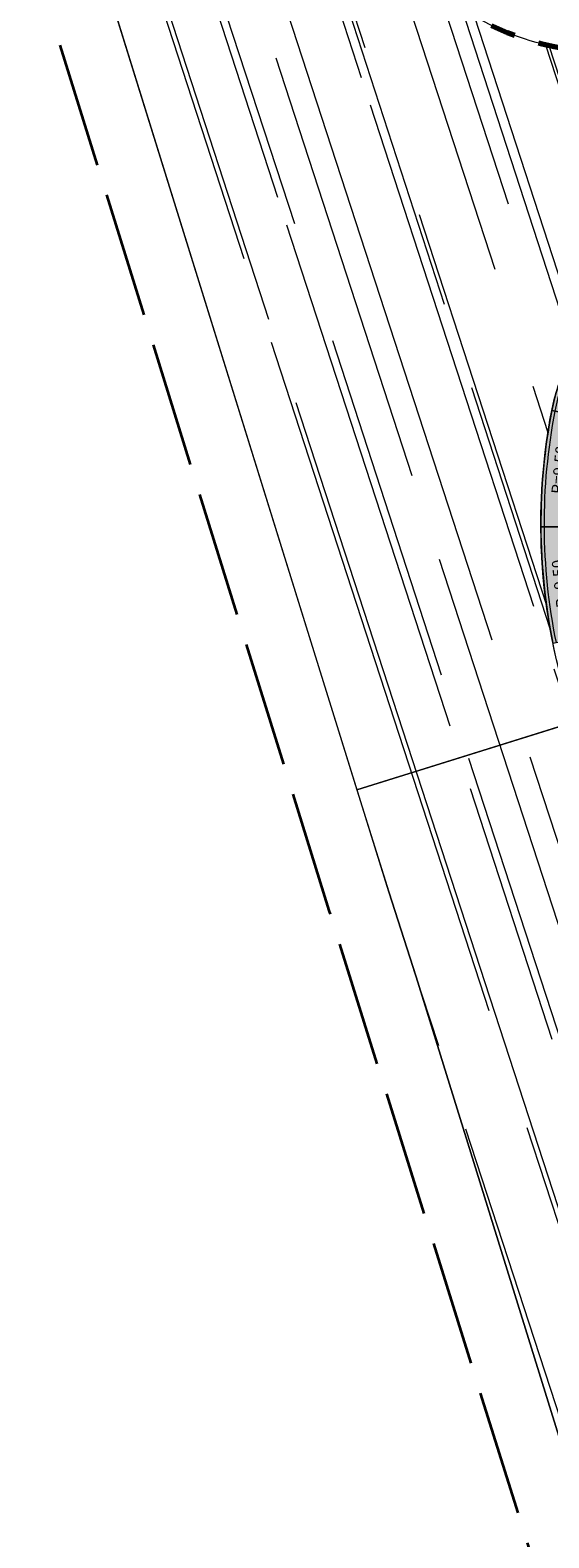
# Model space of a CAD drawing. Header units: metres. Extents: x 196674 to 197628, y 355499 to 356232.
# Tile 61 of 209: x 197008.17 to 197016.44, y 355665.55 to 355689.58. Entities that reach past the tile are written whole.
import ezdxf

# ---------------------------------------------------------------- set-up
doc = ezdxf.new("R2010")
doc.units = ezdxf.units.M
doc.linetypes.add('ZZ-HIDDEN-SO', pattern=[4, 2, -2])
doc.linetypes.add('ZZ-SYSTEEMGRENS-SO', pattern=[5, 4, -1])
doc.layers.add('N-WE-VH-HULPLIJN-G', color=40, linetype='Continuous', lineweight=5, plot=False)
for name, color, linetype, lineweight in [('N-WE-VH-KANTOPSLUITING_ELEMENT-T35', 50, 'Continuous', 35), ('N-WE-VH-KANTOPSLUITING_SOLID_500X500-G', 170, 'Continuous', 18), ('X-XX-AL-CONSTRUCTIELIJN-G', 7, 'Continuous', 18)]:
    doc.layers.add(name, color=color, linetype=linetype, lineweight=lineweight)
for name, color, linetype, lineweight, true_color in [('N-WE-VH-KANTOPSLUITING_OPSLUITBAND_480_500x160-G', 150, 'ZZ-HIDDEN-SO', 70, 0x007fff), ('N-WE-VH-KANTOPSLUITING_SOLID_500X500-V', 7, 'Continuous', 50, 0x7a7a7a), ('N-WE-VH-OPENVERHARDING_NATUURSTEEN_ZWARTBROEKPLEIN-A', 7, 'Continuous', 20, 0xd9795e), ('X-XX-AL-GRENS_SYSTEEMGRENS-G', 7, 'ZZ-SYSTEEMGRENS-SO', 35, 0xd60036)]:
    doc.layers.add(name, color=color, linetype=linetype, lineweight=lineweight, true_color=true_color)
doc.styles.add('NLCS-ISO-M50-T18', font='NLCS-ISO.ttf', dxfattribs={"height": 0.09000000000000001})
pattern_1 = [(288.0600000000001, (197056.2115529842, 355734.4411217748), (2.285864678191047, -2.49423789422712), [21, -2.799999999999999, 6.999999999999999, -1.4]), (288.0600000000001, (197138.0089711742, 355715.2408764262), (1.336245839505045, 1.908269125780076), [4.199999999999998, -0.4619999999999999, 8.399999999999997, -1.05]), (288.0600000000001, (197057.2309859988, 355733.5100705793), (3.148679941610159, -6.630539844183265), [11.2, -1.96, 5.599999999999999, -1.4])]

# ---------------------------------------------------------------- blocks, each defined once
blk = doc.blocks.new('Solid_bocht_950')
at = {"layer": 'N-WE-VH-KANTOPSLUITING_SOLID_500X500-V'}
h = blk.add_hatch(color=256, dxfattribs=at)
h.dxf.hatch_style = 1
edge = h.paths.add_edge_path()
edge.add_arc((5.500743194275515e-10, -9.000000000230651), 9.50000000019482, 78.75000000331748, 90.00000000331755)
edge.add_line((-8.326672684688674e-17, 0.499999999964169), (0, 0))
edge.add_arc((3.650287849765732e-10, -9.000000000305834), 9.000000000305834, 78.75000000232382, 90.00000000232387, ccw=False)
edge.add_line((1.755812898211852, -0.1729324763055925), (1.853358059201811, 0.3174601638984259))
at = {"layer": 'N-WE-VH-KANTOPSLUITING_SOLID_500X500-G', "flags": 128}
blk.add_lwpolyline([(1.853358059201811, 0.3174601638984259, 0.04912684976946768), (-8.326672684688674e-17, 0.499999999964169), (0, 0, -0.04912684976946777), (1.755812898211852, -0.1729324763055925)], format="xyb", close=True, dxfattribs=at)
blk.add_lwpolyline([(1.843603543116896, 0.2684208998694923, 0.04912684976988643), (7.979311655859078e-13, 0.4499999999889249)], format="xyb", dxfattribs=at)
at = {"layer": 'N-WE-VH-KANTOPSLUITING_ELEMENT-T35', "insert": (0.9066585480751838, 0.2054587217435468), "char_height": 0.18, "attachment_point": 5, "rotation": 354.3750000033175, "style": 'NLCS-ISO-M50-T18'}
blk.add_mtext_dynamic_manual_height_columns('R=9.50', width=0.4722524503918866, gutter_width=0.625, heights=[0], dxfattribs=at)
blk = doc.blocks.new('Solid_bocht_300')
at = {"layer": 'N-WE-VH-KANTOPSLUITING_SOLID_500X500-V'}
h = blk.add_hatch(color=256, dxfattribs=at)
h.dxf.hatch_style = 1
edge = h.paths.add_edge_path()
edge.add_arc((1.219702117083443e-11, -3.000000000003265), 3.000000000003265, 90.00000000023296, 120.000000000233)
edge.add_line((-1.5, -0.401923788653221), (-1.25, -0.834936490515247))
edge.add_arc((-4.414457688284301e-11, -2.999999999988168), 2.499999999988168, 89.9999999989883, 119.99999999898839, ccw=False)
edge.add_line((0, -0.5), (0, 0))
at = {"layer": 'N-WE-VH-KANTOPSLUITING_SOLID_500X500-G', "flags": 128}
blk.add_lwpolyline([(0, 0, 0.131652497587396), (-1.5, -0.401923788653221), (-1.25, -0.834936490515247, -0.1316524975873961), (0, -0.5)], format="xyb", close=True, dxfattribs=at)
blk.add_lwpolyline([(0, -0.05000000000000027, 0.1316524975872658), (-1.474999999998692, -0.445225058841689)], format="xyb", dxfattribs=at)
at = {"layer": 'N-WE-VH-KANTOPSLUITING_ELEMENT-T35', "insert": (-0.7117523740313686, -0.3437039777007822), "char_height": 0.18, "attachment_point": 5, "rotation": 15.000000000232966, "style": 'NLCS-ISO-M50-T18'}
blk.add_mtext_dynamic_manual_height_columns('R=3.00', width=0.4722524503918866, gutter_width=0.625, heights=[0], dxfattribs=at)

msp = doc.modelspace()

# ---------------------------------------------------------------- hatches: boundary and pattern name
at = {"layer": 'N-WE-VH-OPENVERHARDING_NATUURSTEEN_ZWARTBROEKPLEIN-A'}
h = msp.add_hatch(dxfattribs=at)
h.set_pattern_fill('AVH-NATUURSTEEN-SO', color=256, scale=0.7, angle=258.0600000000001, pattern_type=2)
h.set_pattern_definition(pattern_1)
edge = h.paths.add_edge_path()
edge.add_arc((197007.730317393, 355593.9987894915), 119.7999999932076, 80.11494760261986, 83.82860964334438)
edge.add_arc((197007.7303173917, 355593.9987895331), 119.7999999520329, 83.828609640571, 85.14760882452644)
edge.add_arc((197021.4675709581, 355755.8167361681), 42.60000001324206, 248.74151526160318, 265.14760882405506, ccw=False)
edge.add_arc((196942.6435372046, 355553.2098959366), 174.8000000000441, 68.74151526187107, 73.4622235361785)
edge.add_line((196992.3999124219, 355720.7788164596), (196993.646, 355716.569))
edge.add_line((196993.646, 355716.569), (196994.418, 355716.948))
edge.add_line((196994.418, 355716.948), (196995.629, 355717.226))
edge.add_line((196995.629, 355717.226), (196995.676, 355717.009))
edge.add_line((196995.676, 355717.009), (196996.735, 355716.935))
edge.add_line((196996.735, 355716.935), (196997.844, 355716.473))
edge.add_line((196997.844, 355716.473), (196998.754, 355715.705))
edge.add_line((196998.754, 355715.705), (196999.371, 355714.751))
edge.add_line((196999.371, 355714.751), (196999.728, 355713.662))
edge.add_line((196999.728, 355713.662), (196999.877, 355713.647))
edge.add_line((196999.877, 355713.647), (196999.793, 355712.429))
edge.add_line((196999.793, 355712.429), (196999.549, 355711.583))
edge.add_line((196999.549, 355711.583), (196999.632, 355711.304))
edge.add_line((196999.632, 355711.304), (197001.5394956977, 355711.9220745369))
edge.add_line((197001.5394956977, 355711.9220745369), (197002.5354995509, 355712.2027294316))
edge.add_line((197002.5354995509, 355712.2027294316), (197005.0539635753, 355704.0613975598))
edge.add_line((197005.0539635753, 355704.0613975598), (197009.4023206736, 355705.3894582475))
edge.add_arc((197028.5300944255, 355711.23139896), 19.99999999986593, 184.3571817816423, 196.983544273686, ccw=False)
edge.add_arc((197011.0806727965, 355709.9018558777), 2.50000000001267, 34.125110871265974, 184.3571817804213, ccw=False)
edge.add_line((197013.1502091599, 355711.304360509), (197016.6901502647, 355706.0808220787))
edge.add_line((197016.6901502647, 355706.0808220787), (197019.1788768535, 355707.767407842))
edge.add_arc((197020.9406590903, 355708.7140457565), 1.999999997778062, 86.28177571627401, 208.2499538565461, ccw=False)
edge.add_line((197021.0703585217, 355710.7098358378), (197025.6838435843, 355710.4100215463))
edge.add_arc((197025.3920198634, 355705.9194938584), 4.4999999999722, 0.7096448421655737, 86.28177571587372, ccw=False)
edge.add_line((197029.8916747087, 355705.975227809), (197032.0706282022, 355705.6360327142))
edge.add_arc((197234.2423737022, 355674.1641979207), 204.6066740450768, 170.8977933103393, 171.1518499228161, ccw=False)
edge.add_arc((197027.4726082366, 355707.2915163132), 4.799999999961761, 350.8977933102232, 440.1149476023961)
edge = h.paths.add_edge_path()
edge.add_line((197029.8916747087, 355705.975227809), (197032.0706282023, 355705.6360327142))
edge.add_arc((197234.2423736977, 355674.1641979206), 204.6066740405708, 171.1518499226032, 177.8055978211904)
edge.add_line((197029.7857454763, 355681.9986244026), (197027.2190532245, 355682.0969756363))
edge.add_arc((197022.7323693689, 355682.442906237), 4.500000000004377, 355.5911251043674, 468.09112511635)
edge.add_line((197021.334987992, 355686.7204435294), (197018.5022650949, 355685.7950525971))
edge.add_arc((197019.4338526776, 355682.9433610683), 2.999999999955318, 108.091125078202, 109.8511173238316)
edge.add_line((197018.4151210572, 355685.7650956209), (197018.4645275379, 355689.4128152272))
edge.add_line((197018.4645275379, 355689.4128152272), (197018.5785205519, 355689.4476387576))
edge.add_arc((197016.825562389, 355695.1858560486), 5.999999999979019, 286.9872980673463, 394.1251108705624)
edge.add_line((197021.792449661, 355698.5518671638), (197016.6901502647, 355706.0808220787))
edge.add_line((197016.6901502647, 355706.0808220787), (197019.1788768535, 355707.767407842))
edge.add_arc((197020.9406590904, 355708.7140457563), 1.999999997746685, 208.2499538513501, 214.92119049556)
edge.add_line((197019.300778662, 355707.5691474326), (197026.170168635, 355697.7298648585))
edge.add_arc((197027.6050640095, 355698.7316508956), 1.74999999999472, 214.9211906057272, 355.6652177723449)
edge.add_line((197029.350058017, 355698.5993787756), (197029.8791464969, 355705.5793548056))
edge.add_arc((197025.3920198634, 355705.9194938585), 4.500000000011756, 355.6650805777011, 360.7096448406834)
h = msp.add_hatch(dxfattribs=at)
h.set_pattern_fill('AVH-NATUURSTEEN-SO', color=256, scale=0.7, angle=258.0600000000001, pattern_type=2)
h.set_pattern_definition(pattern_1)
edge = h.paths.add_edge_path()
edge.add_arc((197017.2958887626, 355693.2382934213), 4.000000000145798, 196.9835442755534, 286.98729806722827, ccw=False)
edge.add_line((197013.4703340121, 355692.0699052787), (197009.4023206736, 355705.3894582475))
edge.add_line((197009.4023206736, 355705.3894582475), (197005.0539635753, 355704.0613975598))
edge.add_line((197005.0539635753, 355704.0613975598), (197006.8591735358, 355698.2257718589))
edge.add_line((197006.8591735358, 355698.2257718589), (197008.8563505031, 355692.0196023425))
edge.add_line((197008.8563505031, 355692.0196023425), (197013.3821382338, 355677.4731516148))
edge.add_line((197013.3821382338, 355677.4731516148), (197016.853782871, 355678.5532726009))
edge.add_arc((197025.8151314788, 355681.7067201), 9.499999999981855, 169.0324823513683, 199.386679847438, ccw=False)
edge.add_arc((197019.4338526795, 355682.9433610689), 2.999999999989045, 109.85111736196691, 169.0324823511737, ccw=False)
edge.add_line((197018.4151210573, 355685.7650956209), (197018.4645275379, 355689.4128152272))
edge = h.paths.add_edge_path()
edge.add_line((197024.2403077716, 355666.2479418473), (197023.3842466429, 355666.0222286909))
edge.add_arc((197022.93808126, 355667.7143978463), 1.749999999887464, 201.2367098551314, 284.7707200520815, ccw=False)
edge.add_line((197021.3069204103, 355667.0805096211), (197016.9602582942, 355678.2656125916))
edge.add_arc((197025.8151314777, 355681.7067201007), 9.49999999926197, 199.3866798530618, 201.2367098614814, ccw=False)
edge.add_line((197016.853782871, 355678.5532726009), (197013.3821382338, 355677.4731516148))
edge.add_line((197013.3821382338, 355677.4731516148), (197013.8879183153, 355675.8475108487))
edge.add_line((197013.8879183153, 355675.8475108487), (197014.3233785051, 355674.4885421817))
edge.add_line((197014.3233785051, 355674.4885421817), (197017.3037515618, 355664.9156711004))
edge.add_line((197017.3037515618, 355664.9156711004), (197018.8329231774, 355660.101739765))
edge.add_line((197018.8329231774, 355660.101739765), (197019.6558156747, 355657.4560516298))
edge.add_line((197019.6558156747, 355657.4560516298), (197022.4462682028, 355658.3239704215))
edge.add_line((197022.4462682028, 355658.3239704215), (197022.4466684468, 355658.3240949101))
edge.add_arc((197028.2052048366, 355660.0091048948), 6.000000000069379, 166.2290523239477, 196.3100462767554, ccw=False)
edge.add_arc((197024.3201844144, 355660.9612689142), 1.999999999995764, 89.9467047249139, 166.2290523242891, ccw=False)
edge.add_line((197024.3220447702, 355662.9612680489), (197024.2403077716, 355666.2479418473))
edge = h.paths.add_edge_path()
edge.add_line((197029.7119317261, 355668.5297204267), (197029.6874944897, 355669.5606716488))
edge.add_arc((197234.2423736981, 355674.1641979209), 204.6066740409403, 177.8055978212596, 181.2892291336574, ccw=False)
edge.add_line((197029.7857454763, 355681.9986244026), (197027.2190532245, 355682.0969756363))
edge.add_line((197027.2190532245, 355682.0969756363), (197026.1428246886, 355668.1384036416))
edge.add_arc((197024.1487429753, 355668.2921505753), 1.999999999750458, 284.77072005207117, 355.5911251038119, ccw=False)
edge.add_line((197024.65864627, 355666.3582429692), (197024.2403077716, 355666.2479418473))
edge.add_line((197024.2403077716, 355666.2479418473), (197024.3220447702, 355662.9612680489))
edge.add_line((197024.3220447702, 355662.9612680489), (197028.0927690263, 355662.957760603))
edge.add_arc((197028.0909086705, 355660.9577614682), 1.999999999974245, 27.19979367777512, 89.94670472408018, ccw=False)
edge.add_line((197029.8697447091, 355661.8719509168), (197029.7119317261, 355668.5297204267))

# ---------------------------------------------------------------- linework, layer by layer
at = {"layer": 'N-WE-VH-HULPLIJN-G', "flags": 128}
for points in [[(197018.4645275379, 355689.4128152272, -0.4142327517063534), (197013.4703340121, 355692.0699052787), (197009.4023206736, 355705.3894582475), (197005.0539635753, 355704.0613975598), (197006.8591735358, 355698.2257718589), (197008.8563505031, 355692.0196023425), (197013.3821382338, 355677.4731516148), (197016.853782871, 355678.5532726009, -0.1332250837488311), (197016.4886470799, 355683.5141184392, -0.2641244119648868), (197018.4151210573, 355685.7650956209)], [(197024.65864627, 355666.3582429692), (197023.3842466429, 355666.0222286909, -0.3815329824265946), (197021.3069204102, 355667.0805096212), (197016.9602582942, 355678.2656125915, -0.1414496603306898), (197016.4886470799, 355683.5141184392, -0.2723564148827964), (197018.5022650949, 355685.7950525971), (197021.334987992, 355686.7204435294, -0.5345111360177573), (197027.2190532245, 355682.0969756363), (197026.1428246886, 355668.138403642, -0.3192388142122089)], [(197024.2403077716, 355666.2479418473), (197023.3842466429, 355666.0222286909, -0.3815329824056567), (197021.3069204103, 355667.0805096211), (197016.9602582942, 355678.2656125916, -0.00807245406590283), (197016.853782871, 355678.5532726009), (197013.3821382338, 355677.4731516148), (197013.8879183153, 355675.8475108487), (197014.3233785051, 355674.4885421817), (197017.3037515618, 355664.9156711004), (197018.8329231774, 355660.101739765), (197019.6558156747, 355657.4560516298), (197022.4462682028, 355658.3239704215), (197022.4466684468, 355658.3240949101, -0.1320120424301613), (197022.3776742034, 355661.4373509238, -0.345706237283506), (197024.3220447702, 355662.9612680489)]]:
    msp.add_lwpolyline(points, format="xyb", close=True, dxfattribs=at)
for points in [[(197023.5076254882, 355645.2160349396), (197020.9527627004, 355653.2862270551), (197018.8329231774, 355660.101739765), (197017.3037515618, 355664.9156711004), (197014.3233785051, 355674.4885421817), (197013.8879183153, 355675.8475108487), (197008.8563505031, 355692.0196023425)], [(197017.3315492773, 355678.7019184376), (197013.3821382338, 355677.4731516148)]]:
    msp.add_lwpolyline(points, dxfattribs=at)
at = {"layer": 'N-WE-VH-KANTOPSLUITING_OPSLUITBAND_480_500x160-G', "ltscale": 0.2, "flags": 128}
msp.add_lwpolyline([(197008.5878982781, 355709.7119211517, 0.05514870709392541), (197009.4023206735, 355705.3894582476), (197013.4703340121, 355692.0699052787, 0.4142327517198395), (197018.4645275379, 355689.4128152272), (197018.5785205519, 355689.4476387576, 0.5047958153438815), (197021.792449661, 355698.5518671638), (197013.1502091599, 355711.304360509, 0.7689370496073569)], format="xyb", close=True, dxfattribs=at)
at = {"layer": 'X-XX-AL-GRENS_SYSTEEMGRENS-G', "ltscale": 0.5, "flags": 128}
msp.add_lwpolyline([(197173.0845801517, 355664.4267221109), (197172.678291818, 355658.1040395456), (197176.2062336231, 355657.9276386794), (197179.6585214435, 355660.8258546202), (197196.8460500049, 355641.1849859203), (197196.618113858, 355640.9851655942), (197203.3658004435, 355633.2880423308), (197204.598351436, 355636.2035375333), (197206.181120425, 355637.5931654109), (197210.3450714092, 355632.9793581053), (197211.1344663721, 355633.8542043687), (197215.577003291, 355630.1111014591), (197222.812057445, 355638.6980935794), (197225.7729980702, 355636.1981525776), (197252.4997837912, 355613.6295939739), (197256.3974516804, 355618.2471244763), (197230.4350738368, 355640.1698336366), (197234.5465854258, 355645.0395252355), (197230.9951246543, 355648.102425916), (197227.7363916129, 355651.014992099), (197227.7150354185, 355650.9915016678), (197227.3858924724, 355651.2966605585), (197230.5297411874, 355654.3837220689), (197222.7747070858, 355662.5864016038), (197213.3031688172, 355673.0409596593), (197208.7438719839, 355679.5515306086), (197204.6678372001, 355688.2834966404), (197202.9207222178, 355693.3147658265), (197202.5296188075, 355695.8358091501), (197209.2561496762, 355696.7388380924), (197208.765603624, 355699.4053961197), (197208.8375775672, 355699.4157603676), (197208.4960738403, 355702.0476424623), (197209.7550059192, 355702.1614664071), (197209.6289773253, 355703.3557373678), (197209.431316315, 355705.9322142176), (197209.3853665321, 355708.5054020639), (197209.4909423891, 355711.0763696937), (197209.825975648, 355714.406320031), (197209.1003553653, 355714.700446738), (197209.2732684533, 355715.2254737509), (197208.7827839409, 355715.4092287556), (197209.8333840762, 355718.2914021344), (197204.6571410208, 355720.1605124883), (197206.9259623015, 355726.3911903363), (197207.3755778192, 355727.6258113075), (197205.6951706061, 355728.2354618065), (197201.970541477, 355729.6509828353, -0.03199396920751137), (197199.2658455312, 355725.4928494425), (197194.4988616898, 355729.2364659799), (197191.8020115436, 355731.3330088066), (197190.6829954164, 355730.2418318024), (197188.9323846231, 355731.7580333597, 0.01582069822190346), (197191.308975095, 355733.798286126), (197190.5246250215, 355734.700084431), (197189.8547559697, 355735.4391273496), (197188.5065648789, 355737.3969406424), (197188.3768484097, 355737.5504837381), (197186.2264232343, 355740.6599554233), (197185.4143065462, 355740.8273772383), (197177.0047230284, 355735.000759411), (197161.0308464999, 355735.7499021), (197143.9921317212, 355736.546230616), (197117.3114725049, 355737.8750504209), (197104.5701917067, 355738.4152468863), (197089.3270001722, 355739.2400485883), (197089.4979420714, 355743.4763910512), (197087.6423294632, 355744.6045541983), (197087.2320594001, 355744.8539874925), (197086.4302028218, 355745.4612094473), (197085.6301577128, 355746.0670596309), (197084.2515270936, 355747.3631431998), (197083.0033431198, 355748.790046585), (197081.9521148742, 355750.2640411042), (197081.052108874, 355751.8364435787), (197080.680597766, 355752.6629727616), (197080.3089695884, 355753.4897623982), (197079.7287775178, 355755.2084983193), (197079.3027229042, 355757.0287405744), (197079.0552433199, 355758.8767777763), (197078.9881413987, 355760.748092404), (197079.0484954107, 355761.6954089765), (197079.4901165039, 355761.5482019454), (197081.8987959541, 355767.3947458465), (197083.4122910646, 355769.9863346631), (197084.9290730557, 355772.1438856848), (197085.2777218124, 355772.6391357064), (197085.9504292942, 355773.4546849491), (197087.2615113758, 355775.0451778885), (197089.4568843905, 355777.2328139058), (197092.7058230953, 355779.8115121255), (197090.7255592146, 355782.8612331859), (197090.5279328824, 355783.1655891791), (197094.0593130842, 355784.7965387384), (197089.240221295, 355793.944965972), (197079.8514273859, 355789.6587774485), (197073.1066642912, 355808.1301448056), (197062.6964714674, 355839.0387078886), (197050.201550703, 355834.8591941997), (197054.256388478, 355823.4068109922), (197060.9054150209, 355805.9824325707), (197064.0917084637, 355798.9340248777), (197065.6061934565, 355785.3714584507), (197066.4118943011, 355778.1591798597), (197064.2976158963, 355775.7696807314), (197061.8930028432, 355773.065075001), (197059.8798242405, 355770.937906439), (197059.567781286, 355770.7063368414), (197054.395078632, 355766.8676324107), (197050.1449273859, 355764.4954855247), (197046.646028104, 355763.2036366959), (197046.6485450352, 355763.1967402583), (197042.8018864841, 355761.7681380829), (197042.6247659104, 355761.7025895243), (197032.2172606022, 355760.2665015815), (197022.1724443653, 355758.1057256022), (197022.1490316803, 355758.1349914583), (197018.4791559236, 355757.3507739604), (197017.1834583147, 355757.8590001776), (197013.9320116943, 355762.4906063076), (197012.2359937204, 355764.9334332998), (197011.548662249, 355765.9454268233), (197009.5874376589, 355768.7952768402), (197008.1879451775, 355770.6627745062), (197008.1739746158, 355770.651876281), (197004.3621297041, 355775.7021426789), (197000.7500667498, 355780.6711859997), (196997.3281167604, 355785.4310589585), (196992.0624097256, 355792.5561596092), (196987.5636689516, 355799.6503659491), (196980.2918957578, 355812.3582609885), (196971.7451011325, 355828.1610038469), (196956.4456734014, 355821.2458726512), (196960.0166344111, 355812.4100996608), (196962.4976294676, 355807.0886023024, -0.6085831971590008), (196961.4131292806, 355806.2394416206), (196970.6320923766, 355792.5786144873), (196976.225457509, 355784.303374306), (196982.879968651, 355776.9163582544), (196982.5041383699, 355776.476222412), (196987.7472751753, 355765.3430715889), (196990.3620391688, 355759.9089379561), (196989.6128942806, 355758.3801676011), (196986.801356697, 355757.089894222), (196981.5916446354, 355758.3619052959), (196976.4931413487, 355759.6093032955), (196973.9250311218, 355760.2238822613), (196971.9270970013, 355760.7020113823), (196970.093883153, 355761.1263081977), (196965.2690985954, 355762.243003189), (196955.7026120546, 355764.457163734), (196954.8259486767, 355764.7114400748), (196955.7288446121, 355765.5914382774), (196946.4199106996, 355767.8862061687), (196945.5109518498, 355767.0898728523), (196943.3561815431, 355767.6616250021), (196942.0243707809, 355768.0150110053), (196940.699224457, 355768.3753913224), (196937.911680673, 355769.161377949), (196937.9158913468, 355769.1720679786), (196934.1448626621, 355770.5833311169), (196931.0328001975, 355771.949971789), (196928.1497259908, 355773.3159879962), (196926.2238803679, 355774.3657393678), (196926.7008714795, 355775.2077771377), (196923.9720996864, 355776.8118532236), (196922.1171638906, 355777.9575551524), (196917.5440237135, 355780.8012867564), (196917.0166342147, 355779.9474843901), (196915.4224701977, 355780.9309636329), (196913.0167641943, 355782.4772167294), (196912.757872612, 355782.6539056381), (196911.190523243, 355783.7714957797), (196908.5042566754, 355786.2619442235), (196907.2206986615, 355787.4460719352), (196905.8442773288, 355789.1071714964), (196903.2522146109, 355793.7425243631), (196899.3236920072, 355801.1348770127), (196896.7844047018, 355806.8801932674), (196892.3931631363, 355816.7971943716), (196889.396342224, 355823.7408055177), (196885.4294056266, 355833.1531130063), (196886.3148759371, 355833.6745129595), (196885.0357126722, 355834.4994199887), (196884.9096875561, 355834.6903417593), (196883.5318420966, 355838.2464489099), (196881.8574062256, 355842.456115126), (196879.7964254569, 355847.3435551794), (196879.5508475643, 355847.9274201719), (196877.9207976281, 355851.9810838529), (196875.2708346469, 355858.5729917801), (196872.6243587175, 355865.1536886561), (196870.4789281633, 355870.5362599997), (196868.3870366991, 355875.7889875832), (196865.3800609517, 355883.3409266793), (196863.5295936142, 355887.9873007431), (196863.4110328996, 355888.2849971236), (196862.7400305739, 355889.9711056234), (196863.0622626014, 355890.0962442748), (196861.3970005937, 355894.1395962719), (196861.4037374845, 355894.142038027), (196859.229652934, 355899.4431236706), (196859.0298403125, 355899.3580359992), (196858.8952095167, 355899.696553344), (196858.3959365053, 355900.9492390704), (196849.546747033, 355923.1807260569), (196850.1922005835, 355924.6939033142), (196860.258528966, 355928.6657372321), (196869.5490503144, 355931.0234685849), (196873.3453938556, 355931.8019435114), (196886.2438454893, 355935.4284136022), (196898.3098795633, 355938.5764862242), (196898.3110943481, 355938.5724965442), (196903.1917021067, 355939.7712405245), (196904.7097162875, 355939.0568809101), (196905.0282216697, 355938.2924679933), (196909.0130922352, 355939.952830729), (196908.2642147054, 355942.2627148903), (196902.9799573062, 355958.738663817), (196902.4497829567, 355960.2008490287), (196901.8115777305, 355961.6192158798), (196900.9680556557, 355963.3204536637), (196898.0063144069, 355968.7541705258), (196894.5625896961, 355975.3226559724), (196892.3896866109, 355979.4813913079), (196888.5416758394, 355987.5664713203), (196887.4815956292, 355987.0834539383), (196885.6442474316, 355986.3271839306), (196885.5076204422, 355986.6344104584), (196873.7642690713, 355982.4273955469), (196860.8311621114, 355977.7025315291), (196860.6501748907, 355978.1868262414), (196859.8859481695, 355980.2917607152), (196853.3128873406, 355977.7107309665), (196853.73029577, 355976.6477246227), (196849.4907683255, 355974.9886047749), (196849.0872389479, 355976.0301083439), (196843.9608105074, 355973.9918913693), (196837.8119168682, 355989.4043746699), (196834.5901124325, 355988.2958011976), (196829.2277835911, 355986.0429299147), (196828.1156368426, 355985.4996470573), (196826.3328622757, 355984.7522034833), (196824.2538081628, 355989.7933135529), (196823.3493071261, 355989.4238303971), (196821.5217528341, 355993.9636112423), (196822.4415567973, 355994.327010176), (196811.4142395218, 356022.6098143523), (196811.1941616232, 356022.5241126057), (196809.0787073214, 356027.7608173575), (196808.1570951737, 356027.399245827), (196802.10045471, 356042.8370581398), (196803.0324375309, 356043.2047289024), (196801.2251267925, 356047.7859519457), (196800.9629805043, 356047.6825342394), (196799.5580754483, 356051.2186581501), (196798.9326303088, 356050.9700967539), (196795.7620501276, 356058.7913388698), (196785.962956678, 356083.7526770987), (196782.5256602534, 356092.3853087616), (196783.4607012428, 356092.7526788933), (196781.019036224, 356098.8045971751), (196780.1137519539, 356098.4428009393), (196778.7301102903, 356101.9178165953), (196774.5320198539, 356112.348299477), (196772.2902714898, 356117.515377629), (196776.44078803, 356119.079716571), (196791.849465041, 356131.7811384), (196790.0748953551, 356134.2200693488), (196802.0204483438, 356142.8516660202), (196802.0676224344, 356142.8083428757), (196807.6543048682, 356146.8198669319), (196821.3261595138, 356152.9520820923), (196824.118863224, 356147.8038902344), (196826.9348279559, 356140.6494155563), (196826.9667213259, 356140.5675271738), (196829.5085456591, 356133.5350799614), (196829.5777539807, 356133.3434260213), (196832.2898444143, 356127.7055041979), (196833.7548698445, 356124.6604513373), (196834.9901440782, 356122.0931766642), (196835.0225480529, 356122.0325953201), (196835.1990731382, 356121.7003128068), (196837.0506620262, 356117.8328811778), (196837.4462851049, 356117.0125892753), (196839.1926216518, 356113.3926815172), (196841.4323661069, 356114.511984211), (196841.8392721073, 356113.6336860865), (196848.0955434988, 356116.517072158), (196847.6769788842, 356117.425259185), (196852.5147321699, 356119.6548795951), (196850.4481800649, 356123.3458274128), (196845.5717484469, 356132.2801574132), (196843.8176550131, 356136.7414412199), (196842.4688873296, 356140.1178663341), (196840.0819394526, 356146.0228419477), (196839.9684512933, 356146.3257976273), (196837.6473192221, 356152.5214195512), (196836.4018865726, 356158.1741344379), (196834.8989662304, 356157.8391461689), (196833.0580044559, 356165.8451506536), (196834.6039987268, 356166.1812686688), (196833.231549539, 356172.4004655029), (196818.5547710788, 356168.2850407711), (196819.0904617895, 356165.4031631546), (196818.6774567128, 356164.7734485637), (196805.8544307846, 356160.1790812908), (196763.847697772, 356130.3813046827), (196763.5509762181, 356130.4127969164), (196762.5818188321, 356130.5249803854), (196761.7183121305, 356129.7086118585, 0.04730650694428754), (196752.2297252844, 356136.4176360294), (196747.6793319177, 356140.070134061), (196742.0814451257, 356144.4630395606), (196738.7537234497, 356147.2546337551), (196734.7560397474, 356150.8499354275), (196729.666907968, 356145.2019173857), (196729.4110213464, 356144.9179294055), (196728.5373751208, 356145.25504501), (196726.9098917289, 356145.8830452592), (196726.6614752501, 356145.2392657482), (196726.5077088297, 356145.3668838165), (196724.5966113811, 356147.0002316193), (196723.2386024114, 356148.3499242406), (196720.9989937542, 356150.8008754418), (196719.8259691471, 356152.0571855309), (196717.8551161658, 356153.8806850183), (196716.3066054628, 356155.1783671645), (196713.4920412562, 356157.0380855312), (196712.711518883, 356157.526736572), (196710.5865978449, 356158.6597682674), (196709.0460740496, 356159.8798850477, -0.1436820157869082), (196707.9944026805, 356162.614189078), (196707.7956403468, 356165.0395700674), (196705.255843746, 356165.9921554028), (196703.9080476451, 356165.8817021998), (196704.296213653, 356161.5859622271), (196704.322643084, 356161.4572245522), (196699.9945406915, 356161.1598107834), (196700.4765585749, 356140.6409319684, -0.8375811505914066), (196697.1042396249, 356117.7401990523), (196690.2804314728, 356092.1839640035, 0.01148923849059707), (196682.1238954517, 356058.6533288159), (196678.2447453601, 356040.9444071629), (196676.8078900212, 356034.3849397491), (196676.7367004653, 356034.0373672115), (196673.76097036, 356020.1679628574), (196685.4972137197, 356017.0123139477), (196688.4141098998, 356023.4875724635), (196684.7023326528, 356025.1594317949), (196684.8709302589, 356032.3200466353), (196686.954459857, 356036.67925281), (196701.2270857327, 356066.3816892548), (196697.4228360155, 356068.2135735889), (196701.9253072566, 356087.990611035), (196702.113404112, 356090.4525884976), (196703.1938799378, 356090.1812386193), (196704.7481254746, 356094.7148607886), (196705.3277865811, 356095.9075069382), (196706.1690198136, 356096.9042763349), (196707.142583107, 356097.5850231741), (196708.3354430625, 356098.0646037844), (196709.2981925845, 356097.8962027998), (196710.1314496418, 356097.4912135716), (196711.0135994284, 356096.7398888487), (196711.613187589, 356094.6944549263), (196715.3306055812, 356098.6467015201), (196723.1713741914, 356104.959617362), (196732.8379125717, 356111.0407349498), (196733.3237033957, 356110.1763676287), (196733.395023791, 356110.047721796, 0.4142124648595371), (196734.754474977, 356109.6579975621), (196736.9542150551, 356108.9736747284, -0.02164444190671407), (196739.4192796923, 356107.5715157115, 0.0006306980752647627), (196739.4214182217, 356107.5701773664, -0.2262979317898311), (196739.4250952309, 356107.5644124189), (196739.8764398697, 356106.708415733), (196739.5816296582, 356106.4366577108), (196740.3007240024, 356104.7008456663), (196740.9509263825, 356104.9922062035), (196741.9809548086, 356103.0387080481), (196744.8395286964, 356104.2229286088, -0.3990416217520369), (196746.5871881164, 356103.5518771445), (196746.6513408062, 356103.3996378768), (196746.689370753, 356103.0266088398), (196746.4151777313, 356101.5848105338), (196747.429397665, 356101.3609511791), (196747.5333455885, 356101.2994572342), (196747.5384435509, 356101.2929342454), (196766.0705486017, 356056.7132555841), (196765.1623874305, 356056.3282861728), (196767.2394890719, 356051.1270879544), (196768.1793575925, 356051.5344794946), (196771.4711978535, 356043.8233024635), (196774.40164759, 356036.7635904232), (196774.0151730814, 356036.5839879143), (196774.7283105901, 356034.7171646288), (196775.4376722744, 356034.2825268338), (196775.853972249, 356033.3023071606), (196775.6600364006, 356032.5504327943), (196776.765634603, 356029.8908119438), (196776.718840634, 356029.8583752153), (196777.0974306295, 356028.7594125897), (196777.9658206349, 356027.7189745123), (196778.0591666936, 356026.3169710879), (196778.4461698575, 356025.4565066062), (196778.8262353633, 356024.4427094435), (196778.82622122, 356024.4427022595), (196778.8266270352, 356024.4416646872), (196779.3783198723, 356022.97006407), (196779.3990069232, 356022.9782259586), (196780.7255773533, 356019.5865020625), (196780.754093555, 356019.5982524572), (196782.2401021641, 356015.8367131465), (196783.4327975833, 356012.7766123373), (196782.5021506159, 356012.4159202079), (196784.7325956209, 356006.6609931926), (196786.038590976, 356007.1671596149), (196787.6956637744, 356002.99373992), (196787.5357676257, 356002.9336515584), (196788.527525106, 356000.4577747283), (196788.2725773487, 356000.3582829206), (196788.9724314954, 355999.1126709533), (196789.3908675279, 355998.5302971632), (196789.7536275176, 355998.0254125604), (196789.9147147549, 355996.5999778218), (196790.4410486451, 355995.4737364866), (196790.4469192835, 355995.47546678), (196790.6242366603, 355994.9662783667), (196790.9335315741, 355995.0883984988), (196793.8902314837, 355987.5860400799), (196793.7542048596, 355987.5476454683), (196795.505857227, 355983.2445885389), (196795.6242983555, 355983.312781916), (196796.991807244, 355979.8198586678), (196797.0047048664, 355979.7233568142), (196796.9933585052, 355979.6824914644), (196796.9669683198, 355979.6505170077), (196796.822975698, 355979.5766059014), (196795.3985459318, 355979.0322727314), (196797.1469514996, 355974.4569848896), (196797.1501836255, 355974.4582530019), (196795.4187218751, 355970.4877992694), (196796.2201695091, 355969.6560949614), (196797.0849824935, 355967.4537241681), (196798.9466017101, 355968.1847329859), (196800.5529653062, 355968.8170288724), (196800.6150046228, 355968.7023501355), (196800.8616512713, 355968.7744826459), (196801.6407865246, 355967.8232749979), (196801.6785991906, 355967.7771113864), (196801.6961792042, 355966.4146603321), (196801.7040832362, 355965.8020978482, 0.2098831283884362), (196802.0368526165, 355965.0700742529, 0.1229137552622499), (196802.0944480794, 355964.5891732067), (196802.9107575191, 355962.4451987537), (196803.0986146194, 355962.5296289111, 0.04929694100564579), (196803.2118388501, 355962.3687718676), (196804.3748923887, 355961.0206686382), (196804.4152792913, 355960.973855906), (196804.4401436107, 355960.2826278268), (196804.4459236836, 355960.1212617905), (196803.9148513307, 355960.1157297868), (196805.8237591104, 355955.3454282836), (196806.4277367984, 355955.633371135), (196806.6532355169, 355955.5186944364), (196807.0270248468, 355954.5686016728), (196806.896691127, 355954.2200849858), (196806.3685258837, 355953.9064868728), (196808.2467157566, 355949.1968786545), (196809.0713129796, 355949.5131897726), (196810.7611227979, 355945.21653999), (196812.8164223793, 355939.9905657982), (196815.7958787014, 355932.7153467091), (196817.2786866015, 355929.1286764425), (196819.2233460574, 355924.3463577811), (196820.974699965, 355919.8030463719), (196821.7022264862, 355917.7120897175), (196822.8275510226, 355914.9902061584), (196826.5518493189, 355905.5439142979), (196827.5083210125, 355903.1053161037), (196827.5308293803, 355903.1196992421), (196828.5703350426, 355900.3870734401, 0.1057314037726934), (196828.7975064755, 355900.0358952, 0.1359501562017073), (196828.9295866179, 355899.5185573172), (196829.4561675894, 355898.5993144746), (196829.938950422, 355897.0408730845, 0.1142322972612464), (196830.1661458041, 355896.6512290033, 0.1021066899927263), (196830.23636084, 355896.2531616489), (196830.8234352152, 355894.775179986, 0.09413674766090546), (196831.0235326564, 355894.4601106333, 0.07582889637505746), (196831.0699955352, 355894.1621297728), (196831.3336353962, 355893.3277624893), (196830.5490288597, 355891.650566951), (196830.730654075, 355891.1774844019), (196831.6305612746, 355889.0373983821), (196832.1718899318, 355888.9724389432), (196833.8661398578, 355884.6967749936), (196833.0916363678, 355884.3898747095), (196834.2334853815, 355881.5063921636), (196835.7340846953, 355881.0039957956), (196836.3963712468, 355880.6373454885), (196840.5779483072, 355870.1214583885), (196841.1998491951, 355870.3833319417), (196841.8607508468, 355868.7841549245), (196841.3542408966, 355868.5492854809), (196842.9471889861, 355864.5225379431), (196843.474497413, 355864.7627851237), (196844.0946204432, 355863.1667495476), (196843.4777571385, 355862.8872750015), (196845.6058022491, 355857.295932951), (196845.6591832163, 355857.3179956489), (196848.9573390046, 355849.3870718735), (196849.4691744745, 355849.5945842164), (196850.1900661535, 355847.7561027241), (196849.7024440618, 355847.5164343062), (196851.7354952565, 355842.3219023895), (196851.9803218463, 355841.6963600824), (196852.2130822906, 355841.1927849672), (196852.6975573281, 355840.1446276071), (196853.8314006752, 355837.546665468), (196857.1022606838, 355828.931799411), (196857.1021774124, 355828.9317655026), (196857.104474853, 355828.9259676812), (196857.5027287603, 355827.8770374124), (196857.5177064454, 355827.8831363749), (196859.2608649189, 355823.4841013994, 0.1197895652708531), (196859.5336863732, 355823.098470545, 0.1217854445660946), (196859.5998818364, 355822.6230344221), (196860.3813539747, 355820.6705579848), (196861.5845120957, 355817.6645162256), (196865.3571916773, 355808.1762108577), (196866.650424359, 355804.9223955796), (196866.9894190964, 355804.0482756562), (196869.9609907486, 355796.3858853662), (196870.2417437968, 355795.6982130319), (196874.2597470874, 355785.8213624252), (196876.4751023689, 355779.9106257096), (196876.5248359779, 355779.9270586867), (196877.4783340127, 355777.609714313), (196877.4870572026, 355777.6127263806, 0.01261409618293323), (196879.1276028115, 355773.4671132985), (196880.5794819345, 355769.9265380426), (196879.4564760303, 355768.8985009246), (196871.5899269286, 355765.9267262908), (196874.6150694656, 355763.7405958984), (196870.7815163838, 355762.3431721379), (196871.1765744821, 355761.2637959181), (196873.4589399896, 355754.9534811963), (196873.8205499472, 355753.8743063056), (196877.933770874, 355755.2526192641), (196879.3161058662, 355751.4604592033), (196887.4423074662, 355755.0355723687), (196887.6524770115, 355755.1609821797), (196887.7433886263, 355755.192988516), (196887.8657880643, 355755.2134610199), (196887.9953583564, 355755.215742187), (196888.0352466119, 355755.2100166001), (196888.0806541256, 355755.194805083), (196888.1556229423, 355755.1569219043), (196888.2342456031, 355755.1058393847), (196888.2799178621, 355755.067193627), (196888.3187308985, 355755.0246841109), (196888.3560790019, 355754.9712798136), (196888.4037650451, 355754.8834089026), (196890.242957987, 355750.9480844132), (196890.4947138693, 355750.6026519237), (196890.4494791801, 355750.5430745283), (196891.628236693, 355748.1977836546), (196891.6577586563, 355747.9263099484), (196893.7087405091, 355743.5292781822), (196894.4921495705, 355741.852565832), (196896.872192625, 355740.7600377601), (196896.2575067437, 355739.8318439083), (196898.2715684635, 355738.9073148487), (196899.8509010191, 355738.4527733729), (196902.2825244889, 355737.7529374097), (196907.1457714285, 355736.3532654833), (196917.8474241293, 355733.273265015), (196918.1089377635, 355734.2346253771), (196926.0062285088, 355731.9296392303), (196927.0971120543, 355732.0253109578), (196927.2914126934, 355732.7211091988), (196949.25195892, 355726.9179402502), (196950.9690876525, 355725.7952060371), (196950.858498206, 355725.3568524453), (196952.0887336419, 355725.1461394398), (196952.8819526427, 355724.9555262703), (196952.8603227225, 355724.8954303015), (196952.056959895, 355721.6922553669), (196951.4518210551, 355719.279440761), (196959.2800080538, 355717.3161154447), (196960.8516613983, 355723.8815794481), (196967.4256969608, 355722.1306030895), (196973.9033481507, 355720.4361775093), (196977.8684934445, 355719.3989738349), (196980.4243569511, 355718.8238264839), (196993.7588386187, 355715.5105551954), (196994.7639516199, 355716.0034841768), (196994.9897167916, 355716.0545171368), (196996.5017647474, 355715.9488593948), (196997.3169796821, 355715.6092477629), (196997.9952041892, 355715.036856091), (196998.4610569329, 355714.3165586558), (196998.8408934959, 355713.1578975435), (196998.8373696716, 355713.1068020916), (196998.8026880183, 355712.6039181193), (196998.5054317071, 355711.57326714), (196998.967312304, 355710.0772094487), (197001.8739445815, 355710.9575141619), (197005.9055135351, 355697.924832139), (197007.9029397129, 355691.7178882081), (197012.9334617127, 355675.5491580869), (197017.8784535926, 355659.8034283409), (197019.9986344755, 355652.9868181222), (197022.5523518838, 355644.9202439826), (197025.6999454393, 355634.5227791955), (197025.7567598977, 355634.1895291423), (197025.7192859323, 355633.9168304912), (197025.6181435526, 355633.7020966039), (197025.4453286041, 355633.4758310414), (197025.195021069, 355633.3010221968), (197024.8842618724, 355633.1887622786), (197022.7809993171, 355632.7952119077), (197021.2249886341, 355633.6494658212), (197017.690051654, 355632.6264885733), (197017.7273360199, 355632.4752797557), (197014.1229230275, 355631.4103093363), (197014.0722671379, 355631.5493647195), (197010.0124796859, 355630.3545619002), (197006.5432104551, 355629.6017441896), (197006.5540181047, 355629.5513084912), (197001.1443281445, 355628.4894595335), (196999.2574320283, 355628.1228370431), (197001.9823300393, 355614.4304461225), (197003.2307288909, 355614.6849740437), (197003.6205128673, 355613.1185353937), (197004.006443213, 355611.2187676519), (197003.9614653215, 355611.2096196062), (197004.2119997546, 355610.206901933), (197004.3094756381, 355609.7270704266), (197004.3307955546, 355609.7314437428), (197004.8907984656, 355607.4901357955), (197029.380694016, 355613.7773555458), (197029.3841525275, 355613.7521287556), (197029.4775205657, 355613.7547588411), (197031.0334295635, 355607.6447371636), (197027.1484354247, 355606.7099934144), (197028.7114272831, 355600.2542212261), (197028.8948398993, 355600.3195751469), (197029.4531395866, 355598.0973388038), (197030.7251398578, 355593.0343377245), (197031.3437632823, 355590.5737261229), (197031.1685464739, 355590.5261238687), (197032.7880676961, 355584.152430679), (197036.6741025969, 355585.3719723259), (197038.212636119, 355579.409403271), (197038.2010121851, 355579.4060264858), (197038.2728747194, 355579.1493745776), (197038.1803194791, 355579.1132554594), (197039.3673898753, 355574.1879968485), (197040.0304268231, 355571.0320611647), (197040.88012635, 355567.656390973), (197041.2093863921, 355566.3427106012), (197041.6648791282, 355566.4332058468), (197042.8515333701, 355561.7517462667), (197043.1005016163, 355560.7271915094), (197044.6430261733, 355554.3201080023), (197045.6960009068, 355554.5759243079), (197046.0663295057, 355552.9632527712), (197063.3112487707, 355556.2858520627), (197062.5528863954, 355564.4253253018), (197069.6953954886, 355564.7548009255), (197074.0489944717, 355565.8013962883), (197074.0651927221, 355569.3434042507), (197066.8277845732, 355574.7719568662), (197065.569183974, 355592.4263893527), (197065.9890710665, 355592.2571108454), (197066.9647035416, 355591.9362835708), (197067.948629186, 355591.6804678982), (197069.8143987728, 355591.2835510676), (197070.9138968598, 355590.9670390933), (197072.0547459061, 355590.5568482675), (197073.3952542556, 355590.1721260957, -0.1152568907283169), (197081.1782353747, 355583.3636143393), (197088.1711537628, 355574.4210026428), (197092.5545327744, 355568.8154951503), (197099.4778845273, 355574.1657522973), (197101.0604109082, 355575.3887037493), (197095.3593342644, 355582.7660237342), (197094.9766501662, 355582.4665704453), (197094.8981522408, 355582.7529220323), (197094.2118387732, 355584.4945289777), (197092.7090311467, 355587.275688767), (197091.4245338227, 355588.9961585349), (197089.3067641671, 355591.1364624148), (197086.8976383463, 355592.962353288), (197085.5348704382, 355593.9300294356), (197077.2085234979, 355604.9027706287, -0.1058183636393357), (197071.6588760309, 355616.7440490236), (197070.2271579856, 355628.1527461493), (197068.8732504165, 355641.9015009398), (197068.754855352, 355648.6106856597), (197069.0445282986, 355655.8010382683), (197070.1813272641, 355663.7801162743), (197072.5559036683, 355674.3024406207), (197085.7316641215, 355673.7582615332), (197087.7834693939, 355674.5971967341), (197090.8065214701, 355674.4470028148), (197098.1397626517, 355681.0156148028), (197098.4240622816, 355685.9810240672), (197101.9406964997, 355685.7710316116), (197102.3433846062, 355697.078343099), (197156.4463787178, 355694.9579822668), (197156.2249856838, 355688.6267763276), (197150.0560632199, 355688.8424945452), (197149.8181020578, 355683.7954412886), (197156.0430107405, 355683.50194597), (197155.9434362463, 355681.3833071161), (197156.9940530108, 355681.3047563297), (197158.577914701, 355681.1016482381), (197160.1073547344, 355680.7434348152), (197161.7057278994, 355680.1852727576), (197163.2304949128, 355679.453872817), (197164.6201168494, 355678.5906370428), (197165.2392169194, 355678.1079641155), (197164.835822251, 355677.6446703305), (197163.4881835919, 355676.095416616), (197166.6344331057, 355672.654307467), (197167.6288975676, 355673.3756308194), (197167.9025847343, 355672.918075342), (197168.564826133, 355671.7474093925), (197169.0719519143, 355670.160087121), (197169.4840139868, 355668.6115914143), (197169.5948482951, 355667.1735395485), (197169.7172811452, 355664.6284666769), (197173.0845635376, 355664.4267231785)], format="xyb", dxfattribs=at)

# ---------------------------------------------------------------- block references
at = {"layer": 'X-XX-AL-CONSTRUCTIELIJN-G'}
for name, p, rotation in [('Solid_bocht_300', (197017.1686084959, 355684.9102542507), 49.03248235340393), ('Solid_bocht_950', (197016.8152408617, 355681.6623480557), 90.28248235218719), ('Solid_bocht_950', (197016.996827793, 355679.9074090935), 101.5324823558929)]:
    msp.add_blockref(name, p, dxfattribs=dict(at, rotation=rotation))

doc.saveas('drawing.dxf')
